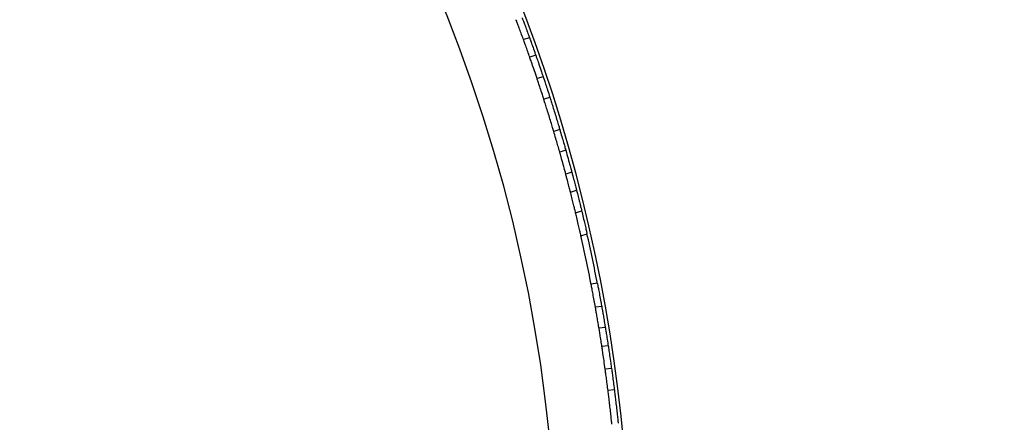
# Model space of a CAD drawing. Header units: millimetres. Extents: x 69 to 135, y 39 to 174.
# Tile 50 of 199: x 96.16 to 102.38, y 63.54 to 66.08. Entities that reach past the tile are written whole.
import ezdxf

# ---------------------------------------------------------------- set-up
doc = ezdxf.new("R2010")
doc.units = ezdxf.units.MM
doc.styles.add('SLDTEXTSTYLE0', font='TXT', dxfattribs={"width": 0.75})
doc.dimstyles.new('SLDDIMSTYLE2', dxfattribs={"dimtxt": 3.5, "dimasz": 3.302, "dimexe": 0, "dimexo": 0.0625, "dimgap": 0.875, "dimtad": 1, "dimlfac": 20, "dimrnd": 1e-09, "dimzin": 12, "dimdsep": 46, "dimtxsty": 'SLDTEXTSTYLE0', "dimsah": 1, "dimcen": 0.09, "dimadec": 0, "dimazin": 3, "dimtfac": 1, "dimtofl": 0, "dimtmove": 0, "dimatfit": 3, "dimfxl": 0, "dimfrac": 2, "dimtolj": 1, "dimtzin": 12, "dimarcsym": 0})

# ---------------------------------------------------------------- blocks, each defined once
blk = doc.blocks.new('_D_2')
at = {"color": 7, "linetype": 'Continuous', "lineweight": 18}
for p, q in [((90.3303, 84.3438), (123.2794, 84.3438)), ((122.2794, 84.3438), (122.2794, 39.3438)), ((90.3303, 39.3438), (123.2794, 39.3438))]:
    blk.add_line(p, q, dxfattribs=at)
for points in [[(122.2794, 84.3438), (121.7714, 81.0418), (122.7874, 81.0418)], [(122.2794, 39.3438), (122.7874, 42.6458), (121.7714, 42.6458)]]:
    blk.add_solid(points, dxfattribs=at)
at = {"color": 7, "linetype": 'Continuous', "lineweight": 18, "insert": (117.7677, 62.4421), "char_height": 3.5, "attachment_point": 1, "rotation": 90, "style": 'SLDTEXTSTYLE0'}
blk.add_mtext('900', dxfattribs=at)

msp = doc.modelspace()

# ---------------------------------------------------------------- linework, layer by layer
at = {"color": 7, "linetype": 'Continuous', "lineweight": 25}
for p, q in [((99.38066, 65.96971), (99.34239, 65.95792)), ((99.42012, 65.85872), (99.38187, 65.84693)), ((99.46664, 65.7227), (99.4284, 65.71092)), ((99.50906, 65.59289), (99.47083, 65.58112)), ((99.5716, 65.38991), (99.53337, 65.37813)), ((99.60958, 65.25873), (99.57134, 65.24695)), ((99.64766, 65.12012), (99.60941, 65.10833)), ((99.63915, 64.99435), (99.67742, 65.00614)), ((99.6714, 64.86419), (99.7097, 64.87599)), ((99.70544, 64.71876), (99.74368, 64.73054)), ((99.8091, 64.41869), (99.76914, 64.41411)), ((99.83629, 64.27182), (99.79644, 64.26726)), ((99.85898, 64.13966), (99.81919, 64.13511)), ((99.87737, 64.02331), (99.8376, 64.01876)), ((99.8981, 63.88106), (99.85835, 63.87651)), ((99.91595, 63.74567), (99.87621, 63.74112))]:
    msp.add_line(p, q, dxfattribs=at)
for radius in [4.575, 4.525, 4.188, 4.075]:
    msp.add_circle((106.05927, 69.64887), radius, dxfattribs=at)
for radius, start, end in [(9.81066, 4.274548, 88.536033), (10.27307, 5.198031, 66.506588), (10.21, 10.941035, 12.716203), (10.25, 10.923805, 12.733433)]:
    msp.add_arc((89.74517, 62.47376), radius, start, end, dxfattribs=at)
for points, knots in [([(99.34388, 65.95356), (99.33957, 65.96539), (99.33089, 65.98927), (99.31792, 66.02441), (99.30679, 66.05424), (99.29899, 66.07498), (99.29581, 66.0834), (99.29586, 66.08325), (99.29588, 66.08322)], [0, 0, 0, 0, 0.185673, 0.3746722, 0.5637215, 0.7526164, 0.9411963, 1, 1, 1, 1]), ([(99.33437, 66.09452), (99.33444, 66.09432), (99.33462, 66.09384), (99.33981, 66.08009), (99.34891, 66.05582), (99.36087, 66.02361), (99.3725, 65.99192), (99.37949, 65.97268), (99.38215, 65.96536)], [0, 0, 0, 0, 0.1298756, 0.3179985, 0.5062957, 0.6949179, 0.8838151, 1, 1, 1, 1]), ([(99.38187, 65.84693), (99.37773, 65.85869), (99.3684, 65.88525), (99.35577, 65.92063), (99.34645, 65.94647), (99.34202, 65.95867), (99.34273, 65.95671), (99.3429, 65.95624)], [0, 0, 0, 0, 0.1936692, 0.4373742, 0.6810126, 0.9244234, 1, 1, 1, 1]), ([(99.38118, 65.96803), (99.3812, 65.96798), (99.38124, 65.96785), (99.38767, 65.95011), (99.39873, 65.91931), (99.4105, 65.88616), (99.41792, 65.86501), (99.42012, 65.85872)], [0, 0, 0, 0, 0.1675118, 0.4104875, 0.653613, 0.8969996, 1, 1, 1, 1]), ([(99.4284, 65.71092), (99.42265, 65.72803), (99.41091, 65.76297), (99.39579, 65.80696), (99.38599, 65.83513), (99.38299, 65.84371), (99.38187, 65.84693)], [0, 0, 0, 0, 0.2696246, 0.5505688, 0.83152, 1, 1, 1, 1]), ([(99.42012, 65.85872), (99.42216, 65.85287), (99.42631, 65.84102), (99.4394, 65.80321), (99.45362, 65.76154), (99.46312, 65.73319), (99.46664, 65.7227)], [0, 0, 0, 0, 0.2733504, 0.5540547, 0.8349374, 1, 1, 1, 1]), ([(99.47083, 65.58112), (99.46889, 65.58719), (99.46226, 65.60791), (99.45102, 65.64254), (99.43916, 65.67861), (99.43159, 65.70138), (99.42927, 65.70831), (99.4284, 65.71092)], [0, 0, 0, 0, 0.10326396, 0.35198502, 0.60074338, 0.84951843, 1, 1, 1, 1]), ([(99.46664, 65.7227), (99.46822, 65.71797), (99.47142, 65.7084), (99.48156, 65.6778), (99.49431, 65.63879), (99.50403, 65.60865), (99.50888, 65.59346), (99.50906, 65.59289)], [0, 0, 0, 0, 0.24361942, 0.49250381, 0.74144944, 0.99041442, 1, 1, 1, 1]), ([(99.53337, 65.37813), (99.53105, 65.38593), (99.52641, 65.40154), (99.51578, 65.43683), (99.50379, 65.4761), (99.49144, 65.51597), (99.48024, 65.55157), (99.47381, 65.57181), (99.47123, 65.57987), (99.47083, 65.58112)], [0, 0, 0, 0, 0.16176634, 0.32353271, 0.48529624, 0.64704933, 0.80880079, 0.97056198, 1, 1, 1, 1]), ([(99.50906, 65.59289), (99.51154, 65.58514), (99.51648, 65.56962), (99.52756, 65.53447), (99.53974, 65.49527), (99.55196, 65.45535), (99.56275, 65.41963), (99.56882, 65.39927), (99.57123, 65.39116), (99.5716, 65.38991)], [0, 0, 0, 0, 0.1617663, 0.3235327, 0.4852962, 0.6470494, 0.8088009, 0.9705621, 1, 1, 1, 1]), ([(99.57134, 65.24695), (99.56994, 65.25189), (99.56716, 65.26177), (99.55818, 65.29322), (99.54667, 65.33308), (99.53783, 65.36303), (99.53337, 65.37813)], [0, 0, 0, 0, 0.24893882, 0.49787574, 0.7468562, 1, 1, 1, 1]), ([(99.5716, 65.38991), (99.57598, 65.37506), (99.58475, 65.34537), (99.59624, 65.3056), (99.60533, 65.27378), (99.60815, 65.26378), (99.60958, 65.25873)], [0, 0, 0, 0, 0.24897718, 0.49795332, 0.74695104, 1, 1, 1, 1]), ([(99.60958, 65.25873), (99.61466, 65.24062), (99.62482, 65.2044), (99.63711, 65.15938), (99.64459, 65.1316), (99.64685, 65.12315), (99.64766, 65.12012)], [0, 0, 0, 0, 0.280981, 0.5619613, 0.8429377, 1, 1, 1, 1]), ([(99.60941, 65.10833), (99.60775, 65.11453), (99.60444, 65.12691), (99.59379, 65.16626), (99.58216, 65.20848), (99.5742, 65.23678), (99.57134, 65.24695)], [0, 0, 0, 0, 0.2807833, 0.5615613, 0.8424678, 1, 1, 1, 1]), ([(99.63915, 64.99435), (99.63876, 64.99589), (99.63797, 64.99898), (99.6318, 65.02307), (99.62262, 65.05847), (99.61439, 65.08966), (99.60986, 65.10665), (99.60941, 65.10833)], [0, 0, 0, 0, 0.2431666, 0.4863278, 0.7296432, 0.9732161, 1, 1, 1, 1]), ([(99.64766, 65.12012), (99.64962, 65.11278), (99.65563, 65.09022), (99.66466, 65.05578), (99.67273, 65.0245), (99.67686, 65.00835), (99.67727, 65.00675), (99.67742, 65.00614)], [0, 0, 0, 0, 0.1174457, 0.3609603, 0.6044637, 0.8477829, 1, 1, 1, 1]), ([(99.67628, 65.0106), (99.67839, 65.00234), (99.68362, 64.98178), (99.69199, 64.9484), (99.70014, 64.91538), (99.70619, 64.89055), (99.70928, 64.87775), (99.70958, 64.87648), (99.7097, 64.87599)], [0, 0, 0, 0, 0.1268408, 0.3157091, 0.5046785, 0.6935603, 0.8821659, 1, 1, 1, 1]), ([(99.6714, 64.86419), (99.6711, 64.86542), (99.67052, 64.86786), (99.6659, 64.88694), (99.65903, 64.91504), (99.65034, 64.95009), (99.643, 64.97924), (99.63895, 64.99512), (99.63801, 64.99881)], [0, 0, 0, 0, 0.188276, 0.3765455, 0.5649976, 0.7537831, 0.9427957, 1, 1, 1, 1]), ([(99.70492, 64.72045), (99.70501, 64.72003), (99.70534, 64.71857), (99.70252, 64.73108), (99.69679, 64.75624), (99.68849, 64.79218), (99.67958, 64.83009), (99.67376, 64.85435), (99.67133, 64.86449)], [0, 0, 0, 0, 0.0796027, 0.2741179, 0.4687658, 0.6638917, 0.8595138, 1, 1, 1, 1]), ([(99.70963, 64.87629), (99.71304, 64.86206), (99.71987, 64.83359), (99.72939, 64.79291), (99.73712, 64.75931), (99.74204, 64.73768), (99.7439, 64.7294), (99.74358, 64.73086), (99.74354, 64.731)], [0, 0, 0, 0, 0.19590166, 0.39180189, 0.58769505, 0.78326934, 0.97832435, 1, 1, 1, 1]), ([(99.79647, 64.26695), (99.79388, 64.28136), (99.7887, 64.31017), (99.78109, 64.35126), (99.77468, 64.38513), (99.7705, 64.40692), (99.76888, 64.41525), (99.76917, 64.41378), (99.76919, 64.41364)], [0, 0, 0, 0, 0.195906, 0.39181055, 0.58770797, 0.783284, 0.97833666, 1, 1, 1, 1]), ([(99.8093, 64.41694), (99.80922, 64.41736), (99.80893, 64.41882), (99.81136, 64.40624), (99.81621, 64.38089), (99.82301, 64.34463), (99.83005, 64.30633), (99.83445, 64.28177), (99.83629, 64.27151)], [0, 0, 0, 0, 0.07960764, 0.27412904, 0.46878203, 0.66390932, 0.85952896, 1, 1, 1, 1]), ([(99.81985, 64.13056), (99.8178, 64.14298), (99.81365, 64.16804), (99.80735, 64.20496), (99.8019, 64.23633), (99.79804, 64.25815), (99.79646, 64.26701), (99.79649, 64.26686), (99.79649, 64.26682)], [0, 0, 0, 0, 0.185673, 0.3746722, 0.5637215, 0.7526164, 0.9411963, 1, 1, 1, 1]), ([(99.83641, 64.27086), (99.83644, 64.27065), (99.83653, 64.27014), (99.8391, 64.25568), (99.84359, 64.23015), (99.84942, 64.19628), (99.85504, 64.163), (99.85837, 64.14281), (99.85964, 64.13511)], [0, 0, 0, 0, 0.1298756, 0.3179985, 0.5062957, 0.6949179, 0.8838151, 1, 1, 1, 1]), ([(99.85918, 64.13793), (99.85919, 64.13787), (99.85921, 64.13773), (99.86227, 64.11911), (99.86748, 64.08681), (99.87296, 64.05206), (99.87636, 64.0299), (99.87737, 64.02331)], [0, 0, 0, 0, 0.1675118, 0.4104875, 0.653613, 0.8969996, 1, 1, 1, 1]), ([(99.8376, 64.01876), (99.8357, 64.03108), (99.83141, 64.0589), (99.82549, 64.09599), (99.82108, 64.12311), (99.81897, 64.13592), (99.81931, 64.13386), (99.81939, 64.13337)], [0, 0, 0, 0, 0.1936692, 0.4373742, 0.6810126, 0.9244234, 1, 1, 1, 1]), ([(99.85835, 63.87651), (99.85584, 63.89439), (99.85072, 63.93089), (99.84394, 63.97691), (99.83949, 64.0064), (99.83812, 64.01539), (99.8376, 64.01876)], [0, 0, 0, 0, 0.2696246, 0.5505688, 0.83152, 1, 1, 1, 1]), ([(99.87737, 64.02331), (99.87831, 64.01719), (99.8802, 64.00478), (99.88612, 63.96521), (99.89244, 63.92164), (99.89657, 63.89203), (99.8981, 63.88106)], [0, 0, 0, 0, 0.2733504, 0.5540547, 0.8349374, 1, 1, 1, 1]), ([(99.87621, 63.74112), (99.87541, 63.74745), (99.8727, 63.76904), (99.86802, 63.80514), (99.86299, 63.84277), (99.85973, 63.86655), (99.85873, 63.87378), (99.85835, 63.87651)], [0, 0, 0, 0, 0.103264, 0.351985, 0.6007434, 0.8495184, 1, 1, 1, 1]), ([(99.8981, 63.88106), (99.89879, 63.87612), (99.90017, 63.86613), (99.90451, 63.83419), (99.90989, 63.7935), (99.9139, 63.76209), (99.91588, 63.74626), (99.91595, 63.74567)], [0, 0, 0, 0, 0.2436194, 0.4925038, 0.7414494, 0.9904144, 1, 1, 1, 1]), ([(99.90038, 63.5301), (99.90004, 63.53334), (99.89893, 63.544), (99.8962, 63.56976), (99.89197, 63.6083), (99.88721, 63.65013), (99.88249, 63.69006), (99.87863, 63.72171), (99.87694, 63.7353), (99.87621, 63.74112)], [0, 0, 0, 0, 0.0705143, 0.2322134, 0.3939172, 0.555613, 0.7173004, 0.8789923, 1, 1, 1, 1]), ([(99.91595, 63.74567), (99.91606, 63.74481), (99.91705, 63.73691), (99.91953, 63.71688), (99.92395, 63.68019), (99.92877, 63.6389), (99.93339, 63.59776), (99.93732, 63.56142), (99.93931, 63.54245), (99.94008, 63.53507), (99.94012, 63.53465)], [0, 0, 0, 0, 0.0198502, 0.1816084, 0.3433748, 0.5051366, 0.6668884, 0.8286402, 0.9904022, 1, 1, 1, 1])]:
    msp.add_open_spline(points, degree=3, knots=knots, dxfattribs=at)

# ---------------------------------------------------------------- dimensions: what is measured, and where the dimension line sits
at = {"color": 7, "linetype": 'Continuous', "lineweight": 18}
dim = msp.add_linear_dim(base=(122.27939, 39.34382), p1=(89.33028, 84.34382), p2=(89.33028, 39.34382), angle=90, dimstyle='SLDDIMSTYLE2', dxfattribs=at)
dim.commit()
dim.dimension.update_dxf_attribs({"geometry": '_D_2', "text_midpoint": (122.27939, 66.32124), "dimtype": 160})

doc.saveas('drawing.dxf')
